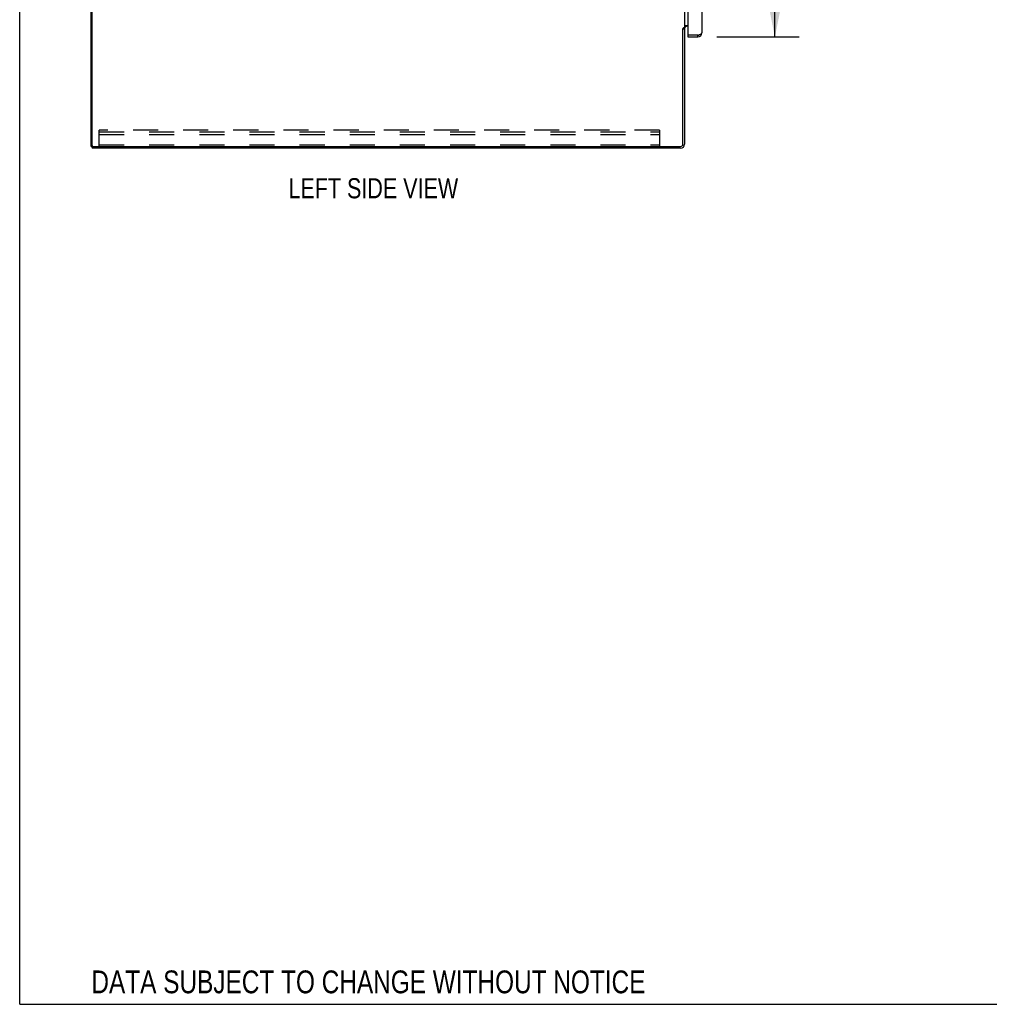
# Model space of a CAD drawing. Header units: inches. Extents: x 0 to 277, y 0 to 179.
# Tile 1 of 94: x 0 to 59, y 0 to 60. Entities that reach past the tile are written whole.
import ezdxf

# ---------------------------------------------------------------- set-up
doc = ezdxf.new("R2010")
doc.units = ezdxf.units.IN
doc.header["$LTSCALE"] = 15.20914
doc.header["$MEASUREMENT"] = 0
doc.linetypes.add('HIDDEN', pattern=[0.2, 0.1, -0.1])
doc.layers.get('0').update_dxf_attribs({"linetype": 'CONTINUOUS'})
doc.layers.add('DEFAULT_2', color=8, linetype='HIDDEN')
doc.layers.add('DIMENSIONS', color=7, linetype='CONTINUOUS')
doc.styles.get("Standard").update_dxf_attribs({"font": 'txt', "width": 0.8})
doc.dimstyles.new('DIMSTYLE_1', dxfattribs={"dimtxt": 1.382649, "dimasz": 1.626646, "dimexe": 0.09, "dimexo": 0.07, "dimgap": 0.0425, "dimtad": 0, "dimtih": 1, "dimtoh": 1, "dimzin": 4, "dimdsep": 46, "dimtxsty": 'Standard', "dimblk": '_FILLED', "dimblk1": '_FILLED', "dimblk2": '_FILLED', "dimcen": 0.09, "dimadec": 0, "dimazin": 0, "dimtfac": 1, "dimtofl": 0, "dimtmove": 0, "dimatfit": 3, "dimldrblk": '_FILLED', "dimfxl": 0, "dimtolj": 1, "dimtzin": 4, "dimarcsym": 0})

# ---------------------------------------------------------------- blocks, each defined once
blk = doc.blocks.new('_FILLED')
at = {"color": 0, "linetype": 'ByBlock'}
blk.add_solid([(0, 0), (-1, 0.2), (-1, -0.2)], dxfattribs=at)
blk = doc.blocks.new('*D21')
at = {"layer": 'DIMENSIONS', "color": 2, "linetype": 'Continuous'}
for p, q in [((42.282, 121.169), (47.277, 121.169)), ((45.813, 121.169), (45.813, 96.8)), ((45.813, 58.669), (45.813, 91.96)), ((42.282, 58.669), (47.277, 58.669))]:
    blk.add_line(p, q, dxfattribs=at)
at = {"layer": 'DIMENSIONS', "color": 2, "linetype": 'Continuous', "xscale": 1.6266460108, "yscale": 1.6266460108, "zscale": 1.6266460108}
for p, rotation in [((45.813, 121.169), 90), ((45.813, 58.669), 270)]:
    blk.add_blockref('_FILLED', p, dxfattribs=dict(at, rotation=rotation))
at = {"layer": 'DIMENSIONS', "color": 2, "linetype": 'Continuous', "insert": (45.813, 96.108), "char_height": 1.3826, "width": 5.5306, "attachment_point": 2, "line_spacing_factor": 0.9}
blk.add_mtext('62.50\\PDOORS', dxfattribs=at)

msp = doc.modelspace()

# ---------------------------------------------------------------- linework, layer by layer
at = {"color": 7, "linetype": 'Continuous'}
for p, q in [((0, 0), (0, 178.931)), ((4.336, 52.023), (4.336, 123.815)), ((40.232, 59.16), (40.336, 59.16)), ((40.536, 58.773), (40.556, 58.773)), ((40.536, 58.773), (40.536, 58.669)), ((41.143, 58.669), (41.143, 58.773)), ((4.336, 52.023), (4.451, 52.023)), ((4.388, 52.023), (4.388, 51.919)), ((0, 0), (276.53, 0))]:
    msp.add_line(p, q, dxfattribs=at)
at = {"color": 3, "linetype": 'Continuous'}
for p, q in [((4.388, 52.086), (4.388, 123.753)), ((40.336, 120.627), (40.336, 59.212)), ((41.39, 120.923), (41.39, 58.916)), ((40.536, 61.885), (40.536, 58.793)), ((40.232, 52.166), (40.232, 59.171)), ((40.336, 59.212), (40.262, 59.212)), ((40.336, 59.173), (40.336, 52.166)), ((40.377, 59.367), (40.536, 59.367)), ((40.536, 59.315), (40.479, 59.315)), ((40.536, 58.669), (41.143, 58.669)), ((41.143, 58.773), (40.556, 58.773)), ((41.143, 58.773), (41.173, 58.784)), ((41.228, 58.805), (41.244, 58.812)), ((4.451, 52.023), (40.089, 52.023)), ((40.09, 51.919), (4.388, 51.919))]:
    msp.add_line(p, q, dxfattribs=at)
for points in [[(40.246, 59.193), (40.244, 59.189), (40.243, 59.188), (40.242, 59.186), (40.241, 59.184), (40.24, 59.183), (40.239, 59.181), (40.238, 59.179), (40.236, 59.177), (40.235, 59.175), (40.234, 59.173), (40.232, 59.171)], [(40.262, 59.212), (40.26, 59.21), (40.258, 59.209), (40.256, 59.207), (40.255, 59.206), (40.253, 59.204), (40.252, 59.203), (40.251, 59.201), (40.25, 59.2), (40.249, 59.199), (40.248, 59.197), (40.247, 59.196), (40.246, 59.195), (40.246, 59.193)], [(40.357, 59.344), (40.352, 59.342), (40.35, 59.341), (40.347, 59.34), (40.345, 59.338), (40.343, 59.337), (40.341, 59.335), (40.34, 59.334), (40.338, 59.333), (40.337, 59.331), (40.337, 59.33), (40.336, 59.328), (40.336, 59.327)], [(40.377, 59.367), (40.377, 59.365), (40.376, 59.364), (40.376, 59.362), (40.375, 59.36), (40.375, 59.358), (40.374, 59.357), (40.372, 59.355), (40.371, 59.354), (40.369, 59.352), (40.367, 59.351), (40.366, 59.349), (40.364, 59.348), (40.361, 59.347), (40.359, 59.346), (40.357, 59.344)], [(41.173, 58.784), (41.188, 58.79), (41.202, 58.795), (41.217, 58.801), (41.228, 58.805)], [(41.244, 58.812), (41.258, 58.817), (41.271, 58.823), (41.283, 58.828), (41.295, 58.834), (41.307, 58.839), (41.318, 58.845), (41.328, 58.85), (41.337, 58.856), (41.346, 58.861), (41.354, 58.867), (41.362, 58.872), (41.368, 58.878), (41.374, 58.883), (41.379, 58.889), (41.383, 58.894), (41.386, 58.9), (41.388, 58.905), (41.389, 58.91), (41.39, 58.916)]]:
    msp.add_lwpolyline(points, dxfattribs=at)
for centre, radius, start, end in [((40.479, 59.173), 0.142, 90, 180), ((40.556, 58.793), 0.02, 180, 270), ((41.143, 58.916), 0.246, 270, 360), ((4.451, 52.086), 0.0625, 180, 270), ((40.089, 52.166), 0.143, 270, 360), ((40.09, 52.166), 0.246, 270, 360)]:
    msp.add_arc(centre, radius, start, end, dxfattribs=at)
at = {"color": 7, "linetype": 'Continuous'}
for centre, radius, start, end in [((41.143, 58.916), 0.142, 270, 311.38317), ((41.136, 58.923), 0.15, 276.8595, 308.0665)]:
    msp.add_arc(centre, radius, start, end, dxfattribs=at)
at = {"layer": 'DEFAULT_2', "color": 8, "linetype": 'HIDDEN'}
for p, q in [((38.815, 53.023), (4.815, 53.023)), ((4.815, 52.023), (4.815, 53.023)), ((4.815, 52.919), (38.815, 52.919)), ((4.815, 52.742), (38.815, 52.742)), ((38.815, 53.023), (38.815, 52.023)), ((4.815, 52.127), (38.815, 52.127))]:
    msp.add_line(p, q, dxfattribs=at)

# ---------------------------------------------------------------- texts
at = {"layer": 'DIMENSIONS', "color": 2, "linetype": 'Continuous', "attachment_point": 2, "line_spacing_factor": 0.9}
for s, insert, char_height, width in [('LEFT SIDE VIEW', (21.452, 50.1), 1.21998, 13.66383), ('DATA SUBJECT TO CHANGE WITHOUT NOTICE', (21.155, 2.052), 1.38265, 40.92641)]:
    msp.add_mtext(s, dxfattribs=dict(at, insert=insert, char_height=char_height, width=width))

# ---------------------------------------------------------------- dimensions: what is measured, and where the dimension line sits
at = {"layer": 'DIMENSIONS', "color": 2, "linetype": 'Continuous'}
dim = msp.add_linear_dim(base=(45.813, 58.669), p1=(42.212, 121.169), p2=(42.212, 58.669), angle=270, text='<>\\PDOORS', dimstyle='DIMSTYLE_1', dxfattribs=at)
dim.commit()
dim.dimension.update_dxf_attribs({"geometry": '*D21', "text_midpoint": (45.813, 94.38), "dimtype": 160})

doc.saveas('drawing.dxf')
